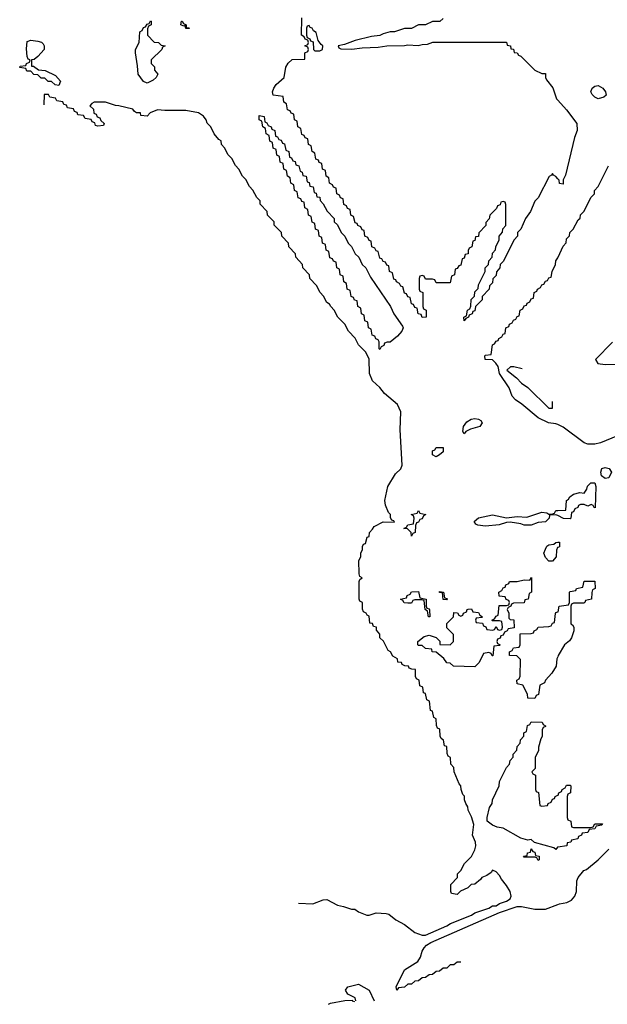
# Model space of a CAD drawing. Header units: inches. Extents: x 2886961 to 3052306, y 543424 to 918523.
# Tile 85 of 117: x 3016947 to 3020281, y 761370 to 766959. Entities that reach past the tile are written whole.
import ezdxf

# ---------------------------------------------------------------- set-up
doc = ezdxf.new("R2010")
doc.units = ezdxf.units.IN
doc.header["$MEASUREMENT"] = 0
doc.layers.add('D0716', color=7, linetype='Continuous')
doc.layers.add('D0726', color=7, linetype='Continuous')

msp = doc.modelspace()

# ---------------------------------------------------------------- linework, layer by layer
at = {"layer": 'D0716', "color": 6}
for points in [[(3017670, 766598), (3017650, 766608.7), (3017619, 766650), (3017616.5, 766696.5), (3017604, 766770), (3017604, 766790), (3017625.2, 766830), (3017629.2, 766890), (3017642, 766898), (3017650, 766914), (3017662, 766918), (3017670, 766934), (3017682, 766938), (3017690, 766951.3), (3017694, 766950), (3017694, 766930), (3017678, 766922), (3017672.7, 766907.3), (3017672, 766870), (3017710, 766832), (3017734, 766830), (3017750, 766814), (3017772, 766810), (3017758, 766802), (3017754, 766790), (3017694, 766730), (3017694, 766710), (3017711.6, 766691.6), (3017712.7, 766672.7), (3017731.3, 766650), (3017722, 766630), (3017705.4, 766614.6), (3017690, 766608.7)], [(3017892.7, 766912.7), (3017907.3, 766912.7), (3017910, 766909), (3017890, 766909.2), (3017886, 766926), (3017878, 766922), (3017862, 766930), (3017866, 766950), (3017870, 766951), (3017876.9, 766936.9), (3017891.3, 766930)], [(3018590, 766926), (3018578, 766922), (3018574, 766910), (3018574, 766870), (3018578, 766858), (3018594, 766850), (3018598, 766838), (3018612.7, 766832.7), (3018614, 766790), (3018622, 766782), (3018650, 766782), (3018666, 766790), (3018668, 766810), (3018657.2, 766817.2), (3018640.4, 766840.4), (3018630, 766886), (3018614.6, 766894.6), (3018606, 766910), (3018594.6, 766914.6)], [(3017014, 766694), (3017026, 766694), (3017054.8, 766674.8), (3017092, 766670), (3017150, 766641), (3017178, 766610), (3017170, 766586), (3017148.4, 766588.4), (3017127.3, 766607.3), (3017108.4, 766608.4), (3017090, 766626), (3017070, 766626), (3017050, 766646), (3017027.3, 766647.3), (3017010, 766666), (3016987.3, 766667.3), (3016982, 766682), (3016947.3, 766687.3), (3016950, 766694), (3016982, 766698), (3016986, 766710), (3017002, 766718), (3017006, 766730), (3016994.6, 766734.6), (3016989.2, 766749.2), (3016986, 766794), (3016990, 766834), (3017010, 766842), (3017050, 766837.3), (3017070.6, 766830.6), (3017080.7, 766820.7), (3017086.8, 766810), (3017086.8, 766790), (3017050.4, 766749.6), (3017030, 766733.2), (3017014, 766730)], [(3018990, 765086), (3018986, 765090), (3018986, 765130), (3018982, 765142), (3018967.3, 765147.3), (3018962, 765162), (3018947.3, 765167.3), (3018942, 765202), (3018926, 765210), (3018922, 765242), (3018906, 765250), (3018902, 765282), (3018886, 765290), (3018882, 765322), (3018866, 765330), (3018862, 765362), (3018847.3, 765367.3), (3018842, 765382), (3018827.3, 765387.3), (3018822, 765422), (3018806, 765430), (3018802, 765462), (3018786, 765470), (3018782, 765502), (3018766, 765510), (3018762, 765542), (3018746, 765550), (3018742, 765582), (3018727.3, 765587.3), (3018722, 765602), (3018707.3, 765607.3), (3018702, 765642), (3018686, 765650), (3018682, 765682), (3018666, 765690), (3018662, 765722), (3018646, 765730), (3018642, 765762), (3018626, 765770), (3018622, 765802), (3018606, 765810), (3018602, 765842), (3018586, 765850), (3018582, 765882), (3018566, 765890), (3018562, 765922), (3018547.3, 765927.3), (3018542, 765942), (3018527.3, 765947.3), (3018522, 765982), (3018506, 765990), (3018502, 766022), (3018486, 766030), (3018482, 766062), (3018466, 766070), (3018462, 766102), (3018446, 766110), (3018442, 766142), (3018426, 766150), (3018422, 766182), (3018406, 766190), (3018402, 766222), (3018386, 766230), (3018382, 766262), (3018366, 766270), (3018362, 766302), (3018346, 766310), (3018342, 766342), (3018326, 766350), (3018322, 766382), (3018306, 766390), (3018306, 766414), (3018334, 766410), (3018338, 766378), (3018350, 766374), (3018358, 766358), (3018374, 766350), (3018378, 766338), (3018394, 766330), (3018398, 766298), (3018410, 766294), (3018418, 766278), (3018430, 766274), (3018438, 766258), (3018450, 766254), (3018458, 766218), (3018474, 766210), (3018478, 766178), (3018490, 766174), (3018498, 766158), (3018510, 766154), (3018514, 766134), (3018532, 766130), (3018538, 766098), (3018550, 766094), (3018554, 766074), (3018572, 766070), (3018578, 766038), (3018590, 766034), (3018594, 766014), (3018612, 766010), (3018618, 765978), (3018630, 765974), (3018634, 765954), (3018650.9, 765950.9), (3018652, 765932), (3018670, 765914), (3018691.6, 765871.6), (3018730.9, 765830.9), (3018732, 765812), (3018750, 765794), (3018771.1, 765751.1), (3018791.3, 765730), (3018811.1, 765691.1), (3018830, 765672), (3018851.3, 765630), (3018870.7, 765610.7), (3018891.3, 765570), (3018910.6, 765550.6), (3018938, 765498), (3019050.5, 765330.5), (3019071, 765290), (3019118.5, 765218.5), (3019122.8, 765210), (3019114.8, 765190), (3019090, 765162), (3019050, 765128.7), (3019032, 765128), (3019018, 765122), (3019014, 765110), (3018998, 765102)], [(3019470, 764608), (3019462, 764622), (3019465.2, 764650), (3019484.8, 764675.2), (3019509.6, 764690.4), (3019530, 764694.8), (3019551.1, 764691.1), (3019563.6, 764683.6), (3019570.8, 764670), (3019558, 764650), (3019504.9, 764635.1), (3019479.6, 764620.4)], [(3019310, 764478), (3019290, 764488), (3019289.4, 764510.6), (3019302, 764518), (3019310, 764530.8), (3019350.8, 764530.8), (3019350, 764506), (3019330, 764488)], [(3019170, 764028), (3019168.4, 764048.4), (3019148, 764068), (3019126, 764070), (3019142, 764078), (3019148.7, 764091.3), (3019182, 764098), (3019186, 764130), (3019182, 764142), (3019168, 764150), (3019202, 764158), (3019210, 764172), (3019218, 764158), (3019251.3, 764150), (3019238, 764142), (3019230, 764126), (3019218, 764122), (3019210, 764106), (3019198, 764102), (3019192.7, 764087.3), (3019191.1, 764048.9), (3019178, 764042)], [(3019627.3, 763347.3), (3019622, 763362), (3019610, 763366), (3019578, 763362), (3019554, 763310), (3019530, 763286), (3019408.4, 763288.4), (3019390, 763306), (3019370, 763308), (3019352.9, 763332.9), (3019310, 763368.7), (3019288, 763370), (3019286, 763386), (3019249.1, 763389.1), (3019230, 763406), (3019210, 763406), (3019206, 763410), (3019206, 763430), (3019241.5, 763458.5), (3019270, 763466), (3019310, 763452), (3019330.7, 763430.7), (3019332, 763412), (3019390, 763411.3), (3019408.7, 763430), (3019408.4, 763468.4), (3019370, 763506), (3019370, 763532), (3019408, 763570), (3019410, 763594), (3019431.6, 763591.6), (3019438, 763578), (3019450, 763574), (3019462, 763578), (3019466, 763590), (3019482, 763598), (3019486, 763610), (3019492.7, 763612.7), (3019510, 763614), (3019518, 763598), (3019550, 763594), (3019558, 763578), (3019574, 763570), (3019570, 763566), (3019538, 763562), (3019534, 763550), (3019538, 763538), (3019572.7, 763532.7), (3019578, 763518), (3019592.7, 763512.7), (3019598, 763498), (3019630, 763494), (3019642, 763498), (3019650, 763514), (3019658, 763498), (3019670, 763494), (3019682, 763498), (3019686, 763510), (3019682, 763542), (3019670, 763546), (3019630, 763546), (3019626, 763550), (3019642, 763558), (3019650, 763574), (3019662, 763578), (3019667.3, 763632.7), (3019710, 763634), (3019722, 763638), (3019726, 763650), (3019722, 763662), (3019707.3, 763667.3), (3019702, 763682), (3019667.3, 763687.3), (3019666, 763710), (3019682, 763718), (3019690, 763734), (3019702, 763738), (3019706, 763750), (3019722, 763758), (3019726, 763770), (3019770, 763770.6), (3019810, 763778.8), (3019842, 763778), (3019852, 763792), (3019852, 763710), (3019838, 763702), (3019832, 763670), (3019814, 763666), (3019810, 763648), (3019750, 763646), (3019738, 763642), (3019734, 763630), (3019718, 763622), (3019714, 763610), (3019722, 763590), (3019722, 763562), (3019730, 763554), (3019751.6, 763551.6), (3019752.7, 763507.3), (3019718, 763502), (3019714, 763490), (3019698, 763482), (3019690, 763466), (3019678, 763462), (3019672.7, 763447.3), (3019658, 763442), (3019654, 763430), (3019658, 763418), (3019674, 763410), (3019670, 763406), (3019638, 763402), (3019632.7, 763347.3)], [(3019270, 763568.7), (3019266, 763570), (3019262, 763602), (3019248, 763610), (3019242, 763662), (3019230, 763666), (3019190, 763666), (3019178, 763662), (3019170, 763646), (3019150, 763646), (3019128.4, 763648.4), (3019122, 763662), (3019108, 763670), (3019142, 763678), (3019146, 763690), (3019162, 763698), (3019170, 763712), (3019210, 763714), (3019218, 763678), (3019254, 763670), (3019254, 763630), (3019258, 763618), (3019270, 763614), (3019271.6, 763608.4), (3019274, 763570)], [(3019370, 763666), (3019350, 763668), (3019346, 763706), (3019330, 763708), (3019330, 763714), (3019352, 763710), (3019358, 763678), (3019370, 763674), (3019374, 763670)], [(3019890, 762186), (3019882, 762202), (3019870, 762206), (3019810, 762206), (3019806, 762210), (3019826, 762214), (3019828, 762230), (3019846, 762234), (3019850, 762252), (3019858, 762238), (3019870, 762234), (3019874, 762214), (3019894, 762210), (3019894, 762190)]]:
    msp.add_lwpolyline(points, close=True, dxfattribs=at)
for points in [[(3020000, 766056.3), (3019988.4, 766068.4), (3019975.3, 766075.3), (3019970, 766086), (3019964.7, 766075.3), (3019951.6, 766068.4), (3019890, 765948), (3019871.1, 765928.9), (3019844.7, 765870), (3019818, 765830), (3019790.9, 765769.1), (3019772, 765750), (3019770.9, 765729.1), (3019752, 765710), (3019690, 765586), (3019674, 765570), (3019672, 765550), (3019652.7, 765527.3), (3019650, 765506), (3019632.7, 765487.3), (3019630, 765466), (3019612, 765448), (3019610.9, 765429.1), (3019572, 765388), (3019570.9, 765369.1), (3019534, 765330), (3019530, 765306), (3019518, 765302), (3019514, 765290), (3019498, 765282), (3019494, 765270), (3019478, 765262), (3019470, 765249), (3019468, 765270), (3019482, 765278), (3019488, 765310), (3019502, 765318), (3019507.3, 765332.7), (3019508.7, 765370), (3019528, 765390), (3019530, 765414), (3019548, 765432), (3019550, 765454), (3019588, 765530), (3019588.7, 765550), (3019608, 765570), (3019608.7, 765590), (3019628, 765610), (3019630, 765634), (3019647.3, 765652.7), (3019648, 765670), (3019668, 765710), (3019668, 765730), (3019687.3, 765752.7), (3019688.4, 765771.6), (3019706, 765790), (3019706, 765910), (3019702, 765922), (3019690, 765926), (3019678, 765922), (3019672.7, 765907.3), (3019658, 765902), (3019652.7, 765887.3), (3019614, 765850), (3019611.3, 765828.7), (3019592.7, 765807.3), (3019592, 765790), (3019552, 765748), (3019550, 765728), (3019534, 765726), (3019530, 765706), (3019518, 765702), (3019512, 765670), (3019498, 765662), (3019492, 765648), (3019491.3, 765630), (3019474, 765626), (3019470, 765606), (3019458, 765602), (3019450, 765566), (3019438, 765562), (3019430, 765546), (3019418, 765542), (3019414, 765510), (3019398, 765502), (3019390, 765466), (3019310, 765466), (3019302, 765482), (3019290, 765486), (3019250, 765486), (3019242, 765502), (3019230, 765506), (3019218, 765502), (3019214, 765490), (3019214, 765430), (3019218, 765418), (3019234, 765410), (3019234, 765330), (3019238, 765318), (3019254, 765310), (3019254, 765270), (3019230, 765268.7), (3019226, 765286), (3019208, 765290), (3019202, 765322), (3019190, 765326), (3019182, 765342), (3019170, 765346), (3019162, 765382), (3019150, 765386), (3019142, 765402), (3019130, 765406), (3019122, 765442), (3019110, 765446), (3019102, 765462), (3019086, 765470), (3019082, 765482), (3019070, 765486), (3019062, 765522), (3019046, 765530), (3019042, 765562), (3019030, 765566), (3019022, 765582), (3019010, 765586), (3019002, 765602), (3018990, 765606), (3018982, 765642), (3018970, 765646), (3018962, 765662), (3018946, 765670), (3018942, 765702), (3018930, 765706), (3018922, 765722), (3018906, 765730), (3018902, 765762), (3018890, 765766), (3018882, 765782), (3018866, 765790), (3018862, 765802), (3018850, 765806), (3018842, 765842), (3018826, 765850), (3018822, 765882), (3018807.3, 765887.3), (3018802, 765902), (3018786, 765910), (3018782, 765942), (3018767.3, 765947.3), (3018762, 765962), (3018746, 765970), (3018742, 766002), (3018727.3, 766007.3), (3018722, 766022), (3018706, 766030), (3018702, 766062), (3018686, 766070), (3018682, 766102), (3018666, 766110), (3018662, 766142), (3018647.3, 766147.3), (3018642, 766162), (3018627.3, 766167.3), (3018622, 766202), (3018606, 766210), (3018602, 766242), (3018586, 766250), (3018582, 766282), (3018567.3, 766287.3), (3018562, 766302), (3018547.3, 766307.3), (3018542, 766342), (3018526, 766350), (3018522, 766382), (3018506, 766390), (3018502, 766422), (3018487.3, 766427.3), (3018482, 766442), (3018467.3, 766447.3), (3018462, 766482), (3018446, 766490), (3018442, 766522), (3018386, 766530), (3018382, 766550), (3018388.7, 766570), (3018402, 766590), (3018448.7, 766631.3), (3018458, 766690), (3018470, 766712), (3018492.7, 766732.7), (3018566, 766734), (3018566, 766770), (3018582, 766778), (3018586, 766790), (3018582, 766802), (3018566, 766810), (3018582, 766818), (3018586, 766830), (3018582, 766842), (3018567.3, 766847.3), (3018562, 766862), (3018546, 766870), (3018548, 766970)], [(3019350, 766966), (3019331.1, 766948.9), (3019290, 766948), (3019250, 766928.7), (3019210, 766928.7), (3019170, 766909), (3019130, 766909), (3019074, 766890), (3019050, 766889), (3019010, 766879), (3018990, 766869.2), (3018944, 766864), (3018850, 766841.2), (3018790, 766818), (3018754, 766810), (3018758, 766798), (3018770, 766794), (3018831.3, 766791.3), (3018890, 766798.8), (3018982, 766802), (3019030, 766810.8), (3019130, 766811.3), (3019150, 766816), (3019208.4, 766811.6), (3019230, 766818), (3019260.4, 766819.6), (3019291.1, 766831.1), (3019710, 766832), (3019714, 766814), (3019732, 766810), (3019734, 766794), (3019750, 766792), (3019752.7, 766772.7), (3019770, 766771.3), (3019778, 766758), (3019790, 766751.3), (3019870, 766672), (3019910, 766654), (3019930, 766654), (3019931.3, 766630), (3019936.9, 766616.9), (3019972.8, 766572.8), (3019993.4, 766510), (3020000, 766502.7)], [(3018530, 761943.7), (3018610, 761939.5), (3018670, 761962.7), (3018690, 761964), (3018750, 761932.3), (3018785.4, 761925.4), (3018830, 761909.4), (3018849.3, 761909.3), (3018870, 761895.3), (3018916.4, 761876.4), (3018930, 761875.3), (3018970.7, 761889.3), (3019026.3, 761886.3), (3019041.2, 761881.2), (3019082, 761850), (3019130, 761823.7), (3019190, 761777), (3019230, 761762.7), (3019250, 761762.7), (3019370, 761815.3), (3019390.9, 761829.1), (3019510, 761875.3), (3019530, 761888.7), (3019610, 761915.3), (3019630, 761928), (3019651, 761929), (3019670, 761942), (3019710, 761955.3), (3019731, 761969), (3019736.8, 761983.2), (3019730.6, 762010), (3019710, 762044.7), (3019680.5, 762080.5), (3019670, 762102), (3019650, 762122), (3019630, 762130.8), (3019622, 762118), (3019598, 762102), (3019569.4, 762090.6), (3019562, 762078), (3019530, 762052), (3019508, 762050), (3019490, 762032), (3019448.4, 762011.6), (3019430, 761994), (3019398, 761998), (3019394, 762010), (3019394, 762050), (3019431, 762089), (3019432, 762110), (3019450.9, 762129.1), (3019472, 762170), (3019510.6, 762209.4), (3019530, 762246), (3019536, 762270), (3019534, 762290), (3019516, 762330), (3019524.7, 762390), (3019510, 762434), (3019491, 762471), (3019490.6, 762490.6), (3019478, 762510), (3019471, 762531), (3019470.6, 762550.6), (3019461, 762561), (3019451.3, 762590), (3019450.7, 762610.7), (3019441, 762621), (3019412, 762690), (3019410, 762714), (3019392.7, 762732.7), (3019391.3, 762770), (3019378, 762778), (3019372.7, 762792.7), (3019370, 762834), (3019358, 762838), (3019352, 762870), (3019338, 762878), (3019332.7, 762892.7), (3019331.1, 762931.1), (3019318, 762938), (3019312.7, 762952.7), (3019311.1, 762991.1), (3019298, 762998), (3019290, 763034), (3019278, 763038), (3019272, 763090), (3019258, 763098), (3019250, 763134), (3019238, 763138), (3019234, 763170), (3019218, 763178), (3019214, 763210), (3019198, 763218), (3019194, 763230), (3019194, 763270), (3019172, 763272), (3019158, 763278), (3019154, 763290), (3019132, 763292), (3019118, 763298), (3019114, 763310), (3019092.7, 763312.7), (3019091.3, 763330), (3019065.4, 763345.4), (3019050.6, 763370.6), (3019038, 763378), (3019010.7, 763430.7), (3018991.3, 763450), (3018991.3, 763471.3), (3018972.7, 763492.7), (3018972, 763510), (3018954, 763514), (3018950, 763532), (3018934, 763534), (3018930, 763574), (3018918, 763578), (3018914, 763590), (3018898, 763598), (3018892.7, 763612.7), (3018892, 763650), (3018878, 763658), (3018874, 763670), (3018874, 763770), (3018878, 763782), (3018890.8, 763790), (3018878, 763798), (3018872.7, 763812.7), (3018871.3, 763888.7), (3018882, 763910), (3018882, 763930), (3018892, 763952), (3018892, 763968), (3018898, 763982), (3018910, 763986), (3018918, 764022), (3018930, 764026), (3018931.3, 764048.7), (3018950, 764066), (3018958.8, 764081.2), (3019010, 764108.7), (3019074, 764106), (3019070, 764114), (3019058, 764118), (3019052, 764132), (3019051.3, 764150), (3019040.7, 764160.7), (3019022.5, 764202.5), (3019019.1, 764230), (3019035.5, 764310), (3019078.7, 764381.3), (3019110.7, 764410), (3019117.3, 764430), (3019106, 764630), (3019110, 764732), (3019090, 764774), (3019017.7, 764837.7), (3018990, 764870.4), (3018948.4, 764908.4), (3018932.2, 764950), (3018931.1, 765031.1), (3018911.3, 765071.3), (3018870, 765114), (3018851.3, 765151.3), (3018812, 765190), (3018792, 765230), (3018752, 765270), (3018732, 765310), (3018712, 765330), (3018704.7, 765344.7), (3018690, 765354), (3018672, 765390), (3018652, 765410), (3018632, 765450), (3018594, 765490), (3018592, 765510), (3018554, 765550), (3018552, 765570), (3018514, 765610), (3018512, 765630), (3018474, 765670), (3018472, 765690), (3018434, 765730), (3018432, 765750), (3018392, 765792), (3018390.9, 765810.9), (3018354, 765850), (3018352, 765870), (3018312, 765912), (3018310.9, 765930.9), (3018292, 765950), (3018270.9, 765990.9), (3018251.1, 766011.1), (3018230.9, 766050.9), (3018212, 766070), (3018190.9, 766110.9), (3018171.1, 766131.1), (3018151.3, 766170), (3018131.1, 766191.1), (3018110, 766232), (3018092, 766250), (3018090.6, 766270.6), (3018078, 766278), (3018051.1, 766311.1), (3018031.3, 766350), (3018011.1, 766371.1), (3018004.7, 766390), (3017990.5, 766410.5), (3017962, 766430), (3017890, 766443), (3017770, 766442.4), (3017730, 766447.7), (3017688, 766430), (3017670, 766412), (3017634, 766414), (3017632, 766430), (3017610.8, 766430.8), (3017598, 766438), (3017590, 766450.6), (3017510.4, 766470.4), (3017490, 766470.7), (3017434, 766490), (3017369.3, 766490.7), (3017356.4, 766483.6), (3017346, 766470), (3017366, 766450), (3017367.3, 766427.3), (3017382, 766422), (3017387.3, 766407.3), (3017402, 766402), (3017407.3, 766387.3), (3017426, 766370), (3017422, 766358), (3017390, 766354), (3017378, 766358), (3017372.7, 766372.7), (3017358, 766378), (3017352.7, 766392.7), (3017318, 766398), (3017310, 766414), (3017278, 766418), (3017272.7, 766432.7), (3017258, 766438), (3017252.7, 766452.7), (3017218, 766458), (3017212.7, 766472.7), (3017198, 766478), (3017192.7, 766492.7), (3017158, 766498), (3017150, 766514), (3017118, 766518), (3017110, 766534), (3017086, 766534), (3017084, 766476)], [(3020000, 764660.5), (3019990, 764665.2), (3019948, 764670), (3019890, 764699.3), (3019797.2, 764777.2), (3019760.2, 764800.2), (3019742, 764822), (3019725.2, 764870), (3019669.2, 764950), (3019662, 764990), (3019649.3, 765009.3), (3019630, 765028.7), (3019589.3, 765029.3), (3019586, 765050), (3019590, 765054), (3019622, 765058), (3019630, 765114), (3019642, 765118), (3019650, 765134), (3019662, 765138), (3019666, 765150), (3019682, 765158), (3019690, 765174), (3019702, 765178), (3019706, 765210), (3019722, 765218), (3019726, 765230), (3019742, 765238), (3019750, 765254), (3019762, 765258), (3019770, 765274), (3019782, 765278), (3019786, 765310), (3019802, 765318), (3019810, 765334), (3019822, 765338), (3019826, 765350), (3019842, 765358), (3019850, 765374), (3019862, 765378), (3019866, 765410), (3019882, 765418), (3019886, 765430), (3019902, 765438), (3019910, 765454), (3019922, 765458), (3019930, 765474), (3019942, 765478), (3019950, 765494), (3019962, 765498), (3019968, 765530), (3019988, 765570), (3019988.7, 765590), (3020000, 765607)], [(3019797.6, 764977.6), (3019751, 764989), (3019731.3, 764988.7), (3019712, 764970), (3019766.4, 764926.4), (3019795.3, 764895.3), (3019830.7, 764870.7), (3019950, 764754), (3019970, 764754), (3019971, 764791)], [(3020000, 764143.7), (3019990, 764148.7), (3019954, 764146), (3019952, 764130), (3019930, 764109.3), (3019890, 764104), (3019850, 764089.5), (3019809.6, 764089.6), (3019790, 764097.2), (3019730, 764106), (3019710, 764105.2), (3019667.9, 764092.1), (3019590, 764084.5), (3019546, 764090), (3019535.3, 764095.3), (3019526, 764110), (3019550, 764130.8), (3019630, 764147.7), (3019710, 764130.8), (3019770, 764138.8), (3019825.6, 764134.4), (3019910, 764162.8), (3019938.8, 764158.8), (3019950, 764152), (3019967.3, 764152.7), (3019982, 764158), (3019990, 764172), (3020000, 764172.4)], [(3020000, 763962.7), (3019998, 763962), (3019992.7, 763947.3), (3019992, 763910), (3019970, 763886), (3019950, 763886), (3019930, 763906), (3019922, 763930), (3019930, 763954), (3019938, 763970), (3019950, 763978), (3019978, 763982), (3019990, 763992), (3020000, 763993)], [(3020000, 763343), (3019994.8, 763330), (3019991, 763290), (3019966.8, 763250), (3019931, 763210), (3019924.7, 763195.3), (3019898, 763182), (3019891.6, 763128.4), (3019878, 763122), (3019870, 763106), (3019830, 763108), (3019828, 763130), (3019802, 763182), (3019769, 763189), (3019768, 763210), (3019782, 763218), (3019787.3, 763232.7), (3019788, 763328), (3019767.3, 763347.3), (3019726, 763350), (3019726, 763370), (3019742, 763378), (3019750, 763394), (3019782, 763398), (3019786, 763410), (3019787.3, 763472.7), (3019850, 763474), (3019862, 763478), (3019866, 763490), (3019882, 763498), (3019888.7, 763511.3), (3019950, 763514), (3019962, 763518), (3019970, 763534), (3019982, 763538), (3019988, 763588), (3019990, 763594), (3020000, 763597.3)], [(3020000, 762262.3), (3019998, 762262), (3019990, 762248.7), (3019978, 762258), (3019868.7, 762288.7), (3019850, 762306), (3019830, 762302), (3019790, 762312.7), (3019690, 762369.4), (3019655.9, 762375.9), (3019630, 762386.6), (3019599, 762410), (3019599, 762430), (3019613.6, 762486.4), (3019628.7, 762510), (3019629.3, 762530.7), (3019668, 762610), (3019670, 762634), (3019710, 762714), (3019727.3, 762732.7), (3019730, 762754), (3019747.3, 762772.7), (3019748, 762790), (3019767.3, 762812.7), (3019770, 762834), (3019787.3, 762852.7), (3019788.4, 762871.6), (3019807.3, 762892.7), (3019808.4, 762911.6), (3019822, 762918), (3019828.4, 762951.6), (3019842, 762958), (3019850, 762974), (3019911.3, 762971.3), (3019918, 762958), (3019931.3, 762951.3), (3019930, 762946), (3019918, 762942), (3019912.7, 762927.3), (3019911.3, 762890), (3019903.6, 762876.4), (3019891.3, 762830), (3019891.3, 762810), (3019872, 762770), (3019871.6, 762708.4), (3019854, 762690), (3019858, 762678), (3019874, 762670), (3019874, 762590), (3019878, 762578), (3019891.6, 762571.6), (3019898, 762498), (3019910, 762494), (3019942, 762498), (3019946, 762510), (3019962, 762518), (3019970, 762534), (3019982, 762538), (3019986, 762550), (3020000, 762557)], [(3019449.4, 761609.4), (3019430, 761609.6), (3019410, 761593.2), (3019390, 761593.2), (3019370, 761576), (3019350, 761576), (3019330, 761557.2), (3019310, 761556), (3019290, 761539.3), (3019270, 761538), (3019250, 761522.7), (3019230, 761520.9), (3019210, 761503.7), (3019190, 761500.9), (3019170, 761483.7), (3019150, 761483.7), (3019130, 761466.6), (3019096.9, 761463.1), (3019088, 761450), (3019084, 761470), (3019130, 761566), (3019206.2, 761613.8), (3019221.6, 761638.4), (3019230, 761670.8), (3019242, 761690), (3019255.1, 761704.9), (3019279.5, 761720.5), (3019669, 761891), (3019770, 761924.7), (3019794.6, 761925.4), (3019870.5, 761910.5), (3019930, 761910.4), (3020000, 761936.7)], [(3018854, 761390), (3018850, 761406), (3018810, 761428), (3018795.3, 761450), (3018808.7, 761470), (3018870, 761484.9), (3018930.3, 761450.3), (3018958, 761390)], [(3018699, 761370), (3018710, 761376.3), (3018791.6, 761391.6), (3018834, 761394), (3018834, 761390), (3018846.6, 761386.6)]]:
    msp.add_lwpolyline(points, dxfattribs=at)
at = {"layer": 'D0726', "color": 6}
for points in [[(3020230, 766509), (3020210, 766518), (3020194.6, 766534.6), (3020188, 766550), (3020195.3, 766570), (3020210, 766581), (3020230, 766586), (3020256, 766570), (3020271.3, 766550), (3020274, 766530), (3020262, 766518)], [(3020270, 764355.3), (3020249.3, 764369.3), (3020245.2, 764390), (3020249.5, 764410.5), (3020270, 764417.3), (3020291.1, 764411.1), (3020304.7, 764390), (3020290, 764358)]]:
    msp.add_lwpolyline(points, close=True, dxfattribs=at)
for points in [[(3020000, 766502.7), (3020050, 766447.3), (3020107.7, 766370), (3020110.5, 766329.5), (3020096, 766290), (3020043.5, 766076.5), (3020031.3, 766050), (3020030, 766026), (3020010, 766028), (3020008, 766048), (3020000, 766056.3)], [(3020000, 765607), (3020002, 765610), (3020030, 765674), (3020047.3, 765692.7), (3020050, 765714), (3020067.3, 765732.7), (3020068, 765750), (3020088, 765770), (3020116.4, 765823.6), (3020128, 765832), (3020129.1, 765850.9), (3020148, 765870), (3020189.1, 765950.9), (3020208, 765970), (3020208.7, 765990), (3020228.9, 766011.1), (3020288.7, 766130)], [(3020310, 765129.2), (3020214, 765030), (3020227.7, 765007.7), (3020270, 765000.7), (3020690, 765006)], [(3020370.6, 764609.4), (3020243.5, 764556.5), (3020210, 764549.4), (3020170, 764549.5), (3020150, 764557), (3020030, 764646.6), (3020000, 764660.5)], [(3020000, 764172.4), (3020046, 764174), (3020049.2, 764230), (3020062, 764238), (3020068.7, 764250), (3020090, 764264.7), (3020124.7, 764275.3), (3020150, 764272), (3020165.2, 764294.8), (3020169.5, 764310.5), (3020188.7, 764330), (3020211.3, 764330), (3020216, 764310), (3020211.6, 764188.4), (3020206, 764190), (3020202, 764202), (3020190, 764206), (3020170, 764198), (3020150, 764206), (3020130, 764206), (3020118, 764202), (3020114, 764190), (3020098, 764182), (3020090, 764166), (3020078, 764162), (3020074, 764130), (3020070, 764126), (3020032, 764128), (3020000, 764143.7)], [(3020000, 763993), (3020010, 763994), (3020010, 763966), (3020000, 763962.7)], [(3020000, 763597.3), (3020002, 763598), (3020008, 763630), (3020062, 763638), (3020066, 763650), (3020066, 763710), (3020070, 763714), (3020102, 763718), (3020106, 763730), (3020142, 763738), (3020150, 763770.8), (3020210, 763772), (3020212, 763730), (3020198, 763722), (3020192.7, 763707.3), (3020191.1, 763668.9), (3020158, 763662), (3020154, 763650), (3020147.3, 763647.3), (3020090, 763646), (3020078, 763642), (3020074, 763630), (3020074, 763530), (3020083.6, 763523.6), (3020091.3, 763510), (3020091.3, 763490), (3020078.8, 763450), (3020067.7, 763432.3), (3020038.8, 763410), (3020002.8, 763350), (3020000, 763343)], [(3020000, 762557), (3020002, 762558), (3020006, 762570), (3020022, 762578), (3020026, 762590), (3020042, 762598), (3020050, 762614), (3020070, 762614), (3020074, 762610), (3020072, 762570), (3020058, 762562), (3020054, 762550), (3020054, 762430), (3020058, 762418), (3020074, 762410), (3020078, 762378), (3020090, 762374), (3020190, 762374), (3020202, 762378), (3020210, 762394), (3020254, 762394), (3020250, 762386), (3020218, 762382), (3020210, 762366), (3020178, 762362), (3020170, 762346), (3020138, 762342), (3020134, 762330), (3020118, 762322), (3020114, 762310), (3020078, 762302), (3020074, 762290), (3020054, 762286), (3020050.9, 762269.1), (3020000, 762262.3)], [(3020000, 761936.7), (3020010, 761940.5), (3020051.6, 761948.4), (3020078.3, 761961.7), (3020096.3, 761983.7), (3020107, 762010), (3020109.4, 762070.6), (3020115.3, 762090), (3020148.7, 762130), (3020164, 762136), (3020229.1, 762190.9), (3020289.3, 762250.7)]]:
    msp.add_lwpolyline(points, dxfattribs=at)

doc.saveas('drawing.dxf')
